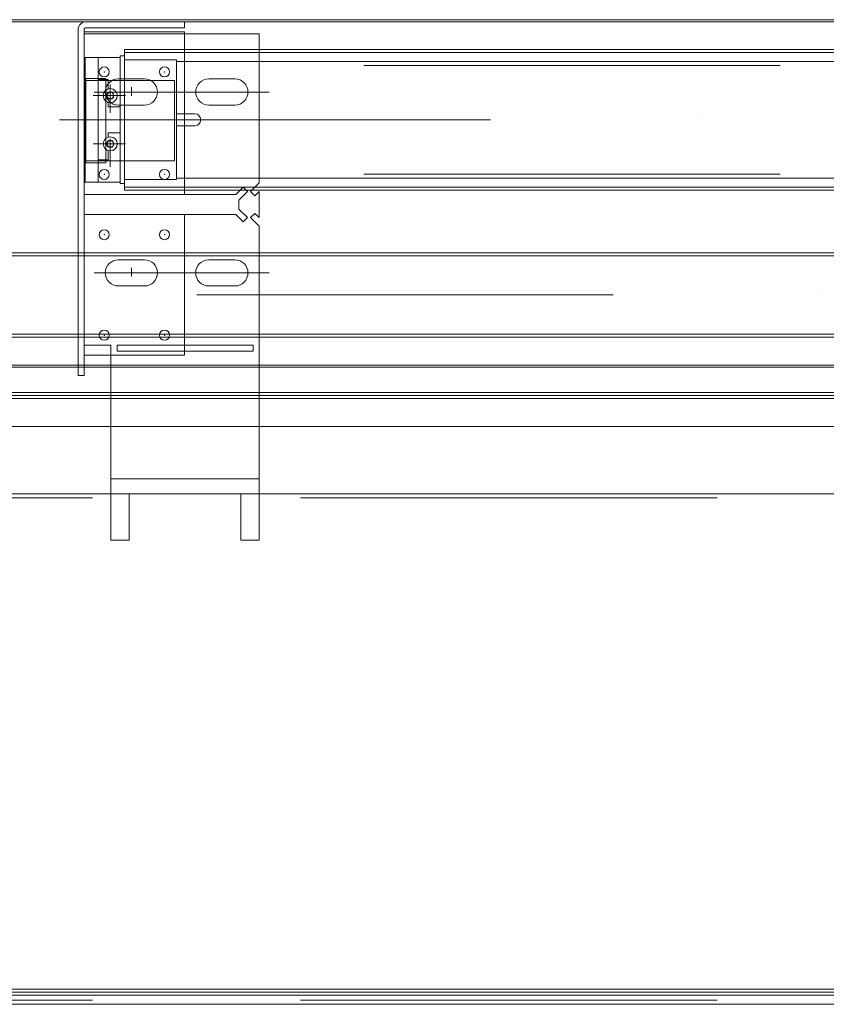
# Model space of a CAD drawing. Extents: x 50445 to 145605, y -10968 to 41989.
# Tile 25 of 256: x 52425 to 52826, y 13259 to 13749. Entities that reach past the tile are written whole.
import ezdxf

# ---------------------------------------------------------------- set-up
doc = ezdxf.new("R2010")
doc.units = 0
doc.header["$LTSCALE"] = 414.30304
doc.header["$MEASUREMENT"] = 0
doc.linetypes.add('DASHDOT', pattern=[1, 0.5, -0.25, 0, -0.25])
doc.linetypes.add('DASHED', pattern=[0.75, 0.5, -0.25])
for name, color, linetype, lineweight in [('BLECH', 5, 'CONTINUOUS', 35), ('HILFSLINIEN', 3, 'CONTINUOUS', 13), ('MITTELLINIEN', 7, 'DASHDOT', 18), ('STAHLBAU', 7, 'CONTINUOUS', 35), ('UNSICHTBARE', 7, 'DASHED', 18)]:
    doc.layers.add(name, color=color, linetype=linetype, lineweight=lineweight)

msp = doc.modelspace()

# ---------------------------------------------------------------- linework, layer by layer
at = {"layer": 'BLECH', "lineweight": 0}
for p, q in [((51439.93, 13748.92), (53703.93, 13748.92)), ((51439.93, 13747.92), (53703.93, 13747.92)), ((52506.93, 13747.92), (52457.93, 13747.92)), ((52506.93, 13744.92), (52457.93, 13744.92)), ((52506.93, 13747.92), (52506.93, 13744.92)), ((52453.93, 13743.92), (52453.93, 13571.92)), ((52456.93, 13743.92), (52456.93, 13571.92)), ((52456.93, 13742.92), (52506.93, 13742.92)), ((52543.93, 13741.92), (52456.93, 13741.92)), ((52506.93, 13742.92), (52506.93, 13661.92)), ((52543.93, 13741.92), (52543.93, 13667.66)), ((52476.93, 13734.12), (53234.93, 13734.12)), ((52476.93, 13734.12), (52476.93, 13664.12)), ((52476.93, 13732.62), (53234.93, 13732.62)), ((52457.79, 13677.62), (52457.79, 13719.62)), ((52467.79, 13719.62), (52457.79, 13719.62)), ((52457.79, 13718.62), (52467.79, 13718.62)), ((52467.79, 13677.62), (52467.79, 13719.62)), ((52470.81, 13718.62), (52490.06, 13718.62)), ((52473.93, 13719.42), (52486.93, 13719.42)), ((52518.93, 13719.42), (52531.93, 13719.42)), ((52473.93, 13706.42), (52486.93, 13706.42)), ((52518.93, 13706.42), (52531.93, 13706.42)), ((52457.79, 13678.62), (52467.79, 13678.62)), ((52467.79, 13677.62), (52457.79, 13677.62)), ((52539.69, 13663.42), (52543.93, 13667.66)), ((52532.43, 13661.92), (52456.93, 13661.92)), ((52456.93, 13661.92), (52506.93, 13661.92)), ((52476.93, 13665.62), (53234.93, 13665.62)), ((52476.93, 13664.12), (53234.93, 13664.12)), ((52536.06, 13665.54), (52532.43, 13661.92)), ((52538.18, 13663.42), (52533.93, 13659.18)), ((52538.18, 13663.42), (52536.06, 13665.54)), ((52539.69, 13663.42), (52541.81, 13661.3)), ((52541.81, 13661.3), (52543.93, 13663.42)), ((52543.93, 13663.42), (52543.93, 13650.42)), ((52533.93, 13659.18), (52533.93, 13654.66)), ((52532.43, 13651.92), (52456.93, 13651.92)), ((52458.42, 13651.92), (52506.93, 13651.92)), ((52536.06, 13648.3), (52532.43, 13651.92)), ((52538.18, 13650.42), (52533.93, 13654.66)), ((52539.69, 13650.42), (52541.81, 13652.54)), ((52541.81, 13652.54), (52543.93, 13650.42)), ((52538.18, 13650.42), (52536.06, 13648.3)), ((52539.69, 13650.42), (52543.93, 13646.18)), ((52543.93, 13646.18), (52543.93, 13512.92)), ((52473.93, 13629.42), (52486.93, 13629.42)), ((52486.93, 13629.42), (52473.93, 13629.42)), ((52518.93, 13629.42), (52531.93, 13629.42)), ((52473.93, 13616.42), (52486.93, 13616.42)), ((52486.93, 13616.42), (52473.93, 13616.42)), ((52518.93, 13616.42), (52531.93, 13616.42)), ((52456.93, 13586.92), (52470.29, 13586.92)), ((52470.29, 13512.92), (52470.29, 13586.92)), ((52473.29, 13586.92), (52540.93, 13586.92)), ((52473.29, 13583.92), (52473.29, 13586.92)), ((52473.29, 13583.92), (52540.93, 13583.92)), ((52506.93, 13586.92), (52506.93, 13583.92)), ((52540.93, 13586.92), (52540.93, 13583.92)), ((52456.93, 13581.92), (52470.29, 13581.92)), ((51611.93, 13576.92), (53703.93, 13576.92)), ((51611.93, 13575.92), (53703.93, 13575.92)), ((52453.93, 13571.92), (52456.93, 13571.92)), ((52069.93, 13563.42), (53703.93, 13563.42)), ((51959.93, 13561.92), (53703.93, 13561.92)), ((51959.93, 13560.42), (53703.93, 13560.42)), ((53703.93, 13546.42), (51649.43, 13546.42)), ((52470.29, 13520.38), (52543.93, 13520.38)), ((53703.93, 13512.92), (51676.93, 13512.92)), ((52470.29, 13512.92), (52543.93, 13512.92)), ((52470.29, 13512.92), (52470.29, 13489.92)), ((52479.29, 13512.92), (52479.29, 13489.92)), ((52534.93, 13512.9), (52479.29, 13512.9)), ((52534.93, 13512.92), (52534.93, 13489.92)), ((52543.93, 13512.92), (52543.93, 13489.92)), ((52470.29, 13489.92), (52479.29, 13489.92)), ((52534.93, 13489.92), (52543.93, 13489.92)), ((51959.93, 13266.42), (53703.93, 13266.42)), ((51959.93, 13264.92), (53703.93, 13264.92)), ((52069.93, 13263.42), (53703.93, 13263.42)), ((53703.93, 13258.92), (51928.93, 13258.92))]:
    msp.add_line(p, q, dxfattribs=at)
at = {"layer": 'BLECH', "linetype": 'DASHED', "lineweight": 0}
for p, q in [((52456.93, 13718.62), (52457.79, 13718.62)), ((52467.79, 13718.62), (52470.81, 13718.62)), ((52490.06, 13718.62), (52501.93, 13718.62)), ((52501.93, 13718.62), (52501.93, 13678.62)), ((52456.93, 13678.62), (52457.79, 13678.62)), ((52467.79, 13678.62), (52501.93, 13678.62)), ((52506.93, 13651.92), (52506.93, 13586.92)), ((52506.93, 13583.92), (52506.93, 13581.92)), ((52470.29, 13581.92), (52506.93, 13581.92)), ((53703.93, 13510.92), (51676.93, 13510.92)), ((53703.93, 13260.92), (51928.93, 13260.92))]:
    msp.add_line(p, q, dxfattribs=at)
at = {"layer": 'BLECH', "lineweight": 0}
for centre in [(52466.93, 13722.92), (52496.93, 13722.92), (52466.93, 13671.92), (52496.93, 13671.92), (52466.93, 13641.92), (52496.93, 13641.92), (52466.93, 13591.92), (52496.93, 13591.92)]:
    msp.add_circle(centre, 2.5, dxfattribs=at)
for centre, radius, start, end in [((52457.93, 13743.92), 4, 90, 180), ((52457.93, 13743.92), 1, 90, 180), ((52473.93, 13712.92), 6.5, 90, 270), ((52486.93, 13712.92), 6.5, 270, 90), ((52518.93, 13712.92), 6.5, 90, 270), ((52531.93, 13712.92), 6.5, 270, 90), ((52473.93, 13622.92), 6.5, 90, 270), ((52473.93, 13622.92), 6.5, 90, 270), ((52486.93, 13622.92), 6.5, 270, 90), ((52486.93, 13622.92), 6.5, 270, 90), ((52518.93, 13622.92), 6.5, 90, 270), ((52531.93, 13622.92), 6.5, 270, 90)]:
    msp.add_arc(centre, radius, start, end, dxfattribs=at)
for p in [(52466.93, 13722.92), (52496.93, 13722.92), (52466.93, 13671.92), (52496.93, 13671.92), (52466.93, 13641.92), (52496.93, 13641.92), (52466.93, 13591.92), (52496.93, 13591.92)]:
    msp.add_point(p, dxfattribs=at)
at = {"layer": 'HILFSLINIEN', "lineweight": 0}
for p, q in [((52480.43, 13715.37), (52480.43, 13711.07)), ((52461.93, 13712.92), (52548.93, 13712.92)), ((52444.66, 13699.12), (52461.52, 13699.12)), ((52461.93, 13622.92), (52548.93, 13622.92)), ((52480.43, 13625.37), (52480.43, 13621.07)), ((52480.43, 13625.37), (52480.43, 13621.07))]:
    msp.add_line(p, q, dxfattribs=at)
at = {"layer": 'MITTELLINIEN', "lineweight": 0}
for p, q in [((52469.93, 13702.62), (52469.93, 13716.62)), ((52461.43, 13711.12), (52477.43, 13711.12)), ((52451.93, 13699.12), (53266.93, 13699.12)), ((52461.43, 13687.12), (52477.43, 13687.12)), ((52469.93, 13689.62), (52469.93, 13675.62)), ((58107.33, 13611.92), (51650.33, 13611.92))]:
    msp.add_line(p, q, dxfattribs=at)
at = {"layer": 'STAHLBAU', "lineweight": 0}
for p, q in [((52456.93, 13729.62), (52457.43, 13730.12)), ((52474.93, 13730.12), (52457.43, 13730.12)), ((52457.43, 13668.12), (52457.43, 13730.12)), ((52463.93, 13668.12), (52463.93, 13730.12)), ((52476.93, 13730.87), (52474.93, 13730.87)), ((52474.93, 13667.37), (52474.93, 13730.87)), ((52476.93, 13667.37), (52476.93, 13730.87)), ((52456.93, 13668.62), (52456.93, 13729.62)), ((52502.93, 13728.87), (52476.93, 13728.87)), ((52502.93, 13669.37), (52502.93, 13728.87)), ((52502.93, 13728.12), (53112.93, 13728.12)), ((52463.93, 13719.12), (52468.93, 13719.12)), ((52468.93, 13719.12), (52468.93, 13714.47)), ((52469.03, 13712.62), (52468.13, 13711.06)), ((52468.13, 13711.12), (52469.03, 13709.56)), ((52470.83, 13712.62), (52469.03, 13712.62)), ((52471.73, 13711.12), (52470.83, 13712.68)), ((52470.83, 13709.62), (52471.73, 13711.18)), ((52456.93, 13707.12), (52456.93, 13691.12)), ((52468.93, 13707.76), (52468.93, 13705.62)), ((52468.93, 13705.62), (52474.93, 13705.62)), ((52469.03, 13709.62), (52470.83, 13709.62)), ((52511.93, 13702.12), (52502.93, 13702.12)), ((52511.93, 13696.12), (52502.93, 13696.12)), ((52468.93, 13692.62), (52474.93, 13692.62)), ((52468.93, 13690.47), (52468.93, 13692.62)), ((52468.13, 13687.12), (52469.03, 13688.68)), ((52469.03, 13685.62), (52468.13, 13687.18)), ((52469.03, 13688.62), (52470.83, 13688.62)), ((52470.83, 13688.62), (52471.73, 13687.06)), ((52471.73, 13687.12), (52470.83, 13685.56)), ((52468.93, 13679.12), (52468.93, 13683.76)), ((52470.83, 13685.62), (52469.03, 13685.62)), ((52463.93, 13679.12), (52468.93, 13679.12)), ((52456.93, 13668.62), (52457.43, 13668.12)), ((52457.43, 13668.12), (52474.93, 13668.12)), ((52476.93, 13667.37), (52474.93, 13667.37)), ((52502.93, 13669.37), (52476.93, 13669.37)), ((52502.93, 13670.12), (53112.93, 13670.12)), ((58107.33, 13632.92), (51650.33, 13632.92)), ((58107.33, 13631.42), (51650.33, 13631.42)), ((58107.33, 13592.42), (51650.33, 13592.42)), ((58107.33, 13590.92), (51650.33, 13590.92))]:
    msp.add_line(p, q, dxfattribs=at)
for centre, radius in [((52469.93, 13711.12), 3.5), ((52469.93, 13711.12), 1.8), ((52469.93, 13687.12), 3.5), ((52469.93, 13687.12), 1.8)]:
    msp.add_circle(centre, radius, dxfattribs=at)
for start, end in [(0, 90), (270, 0)]:
    msp.add_arc((52511.93, 13699.12), 3, start, end, dxfattribs=at)
at = {"layer": 'UNSICHTBARE', "lineweight": 0}
for p, q in [((53113.93, 13726.12), (52502.93, 13726.12)), ((53113.93, 13672.12), (52502.93, 13672.12))]:
    msp.add_line(p, q, dxfattribs=at)

doc.saveas('drawing.dxf')
